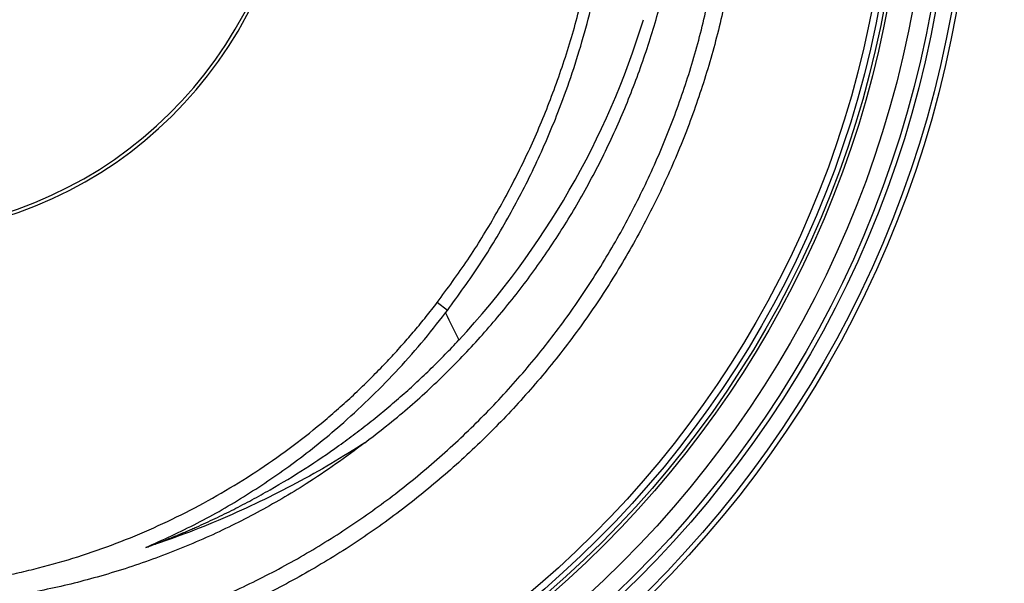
# Model space of a CAD drawing. Header units: millimetres. Extents: x 1218 to 2618, y 1282 to 2682.
# Tile 10 of 19: x 1960 to 2255, y 1753 to 1922. Entities that reach past the tile are written whole.
import ezdxf

# ---------------------------------------------------------------- set-up
doc = ezdxf.new("R2010")
doc.units = ezdxf.units.MM

msp = doc.modelspace()

# ---------------------------------------------------------------- linework, layer by layer
at = {"color": 7, "linetype": 'Continuous', "lineweight": 25}
for p, q in [((2088.5, 1834.62), (2085.42, 1836.97)), ((2087.95, 1833.89), (2088.5, 1834.62))]:
    msp.add_line(p, q, dxfattribs=at)
at = {"color": 7, "linetype": 'Continuous', "lineweight": 25, "flags": 128}
msp.add_lwpolyline([(2087.95, 1833.89), (2088.46, 1832.87), (2088.97, 1831.84), (2089.47, 1830.82), (2089.97, 1829.8), (2090.46, 1828.78), (2090.95, 1827.77), (2091.44, 1826.76), (2091.92, 1825.76)], dxfattribs=at)
at = {"color": 7, "linetype": 'Continuous', "lineweight": 25}
for radius in [700, 617.5, 600, 595, 593.6, 590.07, 579, 576, 328, 326.54, 321.84, 320.38, 315, 307.5, 306.5, 305, 303]:
    msp.add_circle((1918.04, 1981.79), radius, dxfattribs=at)
for centre, radius, start, end in [((1918.04, 1981.79), 125, 279.2069, 80.7931), ((1918.04, 1981.79), 124, 279.2818, 80.7182), ((1910.96, 1993.85), 246.99, 317.1117, 343.0371)]:
    msp.add_arc(centre, radius, start, end, dxfattribs=at)
for points, knots in [([(2139.78, 2116.51), (2142.26, 2112.26), (2147.24, 2103.75), (2153.77, 2090.47), (2159.94, 2076.04), (2165.48, 2060.38), (2170.21, 2043.49), (2173.81, 2026.3), (2176.24, 2008.93), (2177.5, 1991.46), (2177.55, 1973.94), (2176.41, 1956.42), (2174.1, 1938.99), (2170.64, 1921.78), (2166.04, 1904.87), (2160.28, 1888.32), (2153.4, 1872.16), (2145.46, 1856.49), (2136.5, 1841.4), (2126.57, 1826.97), (2115.67, 1813.28), (2103.87, 1800.34), (2091.22, 1788.2), (2077.8, 1776.93), (2063.69, 1766.63), (2048.92, 1757.32), (2033.54, 1749.03), (2017.63, 1741.76), (2001.29, 1735.59), (1988.34, 1731.64), (1980.87, 1729.77), (1979.04, 1729.31)], [0, 0, 0, 0, 0.030307, 0.060638, 0.090945, 0.126785, 0.162748, 0.198752, 0.234715, 0.270554, 0.306428, 0.342425, 0.378463, 0.41446, 0.450334, 0.486201, 0.52219, 0.558221, 0.59421, 0.630077, 0.665868, 0.70178, 0.737734, 0.773646, 0.809437, 0.845138, 0.88096, 0.916824, 0.952646, 0.988348, 1, 1, 1, 1]), ([(2063.74, 1794.94), (2067.03, 1797.48), (2074.48, 1803.25), (2085.41, 1813.06), (2096.47, 1824.31), (2106.76, 1836.26), (2116.23, 1848.8), (2124.93, 1862.03), (2132.8, 1875.95), (2139.81, 1890.51), (2145.84, 1905.49), (2150.88, 1920.8), (2154.96, 1936.61), (2157.99, 1952.9), (2159.92, 1969.63), (2160.71, 1986.47), (2160.35, 2003.3), (2158.83, 2020.12), (2156.09, 2036.84), (2152.2, 2053.45), (2147.05, 2069.75), (2143.06, 2080.82), (2140.49, 2086.31), (2140.35, 2086.63)], [0, 0, 0, 0, 0.037758, 0.085635, 0.133663, 0.181748, 0.229787, 0.277673, 0.327213, 0.376906, 0.426655, 0.476355, 0.525901, 0.577833, 0.629939, 0.682103, 0.734207, 0.786138, 0.838649, 0.891337, 0.944088, 0.996781, 1, 1, 1, 1]), ([(2085.42, 1836.97), (2088.53, 1841.21), (2094.74, 1849.67), (2102.97, 1863.05), (2110.36, 1876.86), (2116.96, 1891.38), (2122.7, 1906.59), (2127.58, 1922.43), (2129.93, 1933.24), (2131.11, 1938.65)], [0, 0, 0, 0, 0.140354, 0.279782, 0.418845, 0.558086, 0.704887, 0.852418, 1, 1, 1, 1]), ([(2088.5, 1834.62), (2091.82, 1839.22), (2098.49, 1848.43), (2107.24, 1863.06), (2115.06, 1878.24), (2121.02, 1892.11), (2125.54, 1904.47), (2128.9, 1915.18), (2131.83, 1926.04), (2133.38, 1933.4), (2134.15, 1937.08)], [0, 0, 0, 0, 0.150345, 0.301408, 0.451749, 0.602796, 0.701701, 0.800607, 0.900304, 1, 1, 1, 1]), ([(1918, 1750.8), (1918.5, 1750.82), (1919.51, 1750.84), (1921.03, 1750.89), (1922.55, 1750.96), (1924.07, 1751.03), (1925.59, 1751.11), (1927.11, 1751.21), (1928.62, 1751.32), (1930.14, 1751.43), (1931.66, 1751.56), (1933.17, 1751.7), (1934.69, 1751.85), (1936.21, 1752.01), (1937.72, 1752.18), (1939.24, 1752.36), (1940.75, 1752.56), (1943.76, 1752.97), (1948.26, 1753.65), (1954.22, 1754.74), (1960.15, 1755.99), (1968.03, 1757.89), (1977.79, 1760.68), (1989.29, 1764.71), (2000.55, 1769.37), (2011.48, 1774.65), (2022.11, 1780.53), (2032.41, 1787), (2042.37, 1794.05), (2050.32, 1800.37), (2056.44, 1805.67), (2060.91, 1809.78), (2065.3, 1814.03), (2068.8, 1817.6), (2071.46, 1820.43), (2073.32, 1822.45), (2075.14, 1824.48), (2076.94, 1826.53), (2078.7, 1828.59), (2080.43, 1830.66), (2082.12, 1832.75), (2083.79, 1834.85), (2084.88, 1836.26), (2085.42, 1836.97)], [0, 0, 0, 0, 0.007804, 0.015608, 0.023413, 0.031218, 0.039025, 0.046834, 0.054644, 0.062458, 0.070274, 0.078094, 0.085917, 0.093745, 0.101577, 0.109414, 0.117256, 0.125105, 0.156252, 0.187355, 0.218438, 0.249527, 0.312149, 0.374814, 0.437186, 0.499703, 0.561816, 0.624187, 0.687057, 0.749611, 0.780606, 0.811768, 0.84312, 0.874685, 0.888835, 0.902924, 0.916954, 0.930926, 0.944843, 0.958707, 0.97252, 0.986283, 1, 1, 1, 1]), ([(1998.12, 1763.54), (2003.3, 1765.89), (2013.65, 1770.59), (2028.54, 1779.22), (2042.87, 1788.98), (2054.95, 1798.7), (2064.9, 1807.84), (2073.01, 1816.09), (2080.76, 1824.73), (2085.55, 1830.84), (2087.95, 1833.89)], [0, 0, 0, 0, 0.147742, 0.295488, 0.446936, 0.598381, 0.698267, 0.798155, 0.899079, 1, 1, 1, 1]), ([(1998.12, 1763.54), (1998.59, 1763.71), (1999.52, 1764.06), (2000.92, 1764.58), (2002.31, 1765.12), (2003.69, 1765.66), (2005.08, 1766.21), (2006.46, 1766.76), (2007.83, 1767.33), (2009.2, 1767.9), (2010.57, 1768.49), (2011.93, 1769.08), (2014.73, 1770.31), (2018.93, 1772.24), (2024.48, 1774.96), (2029.96, 1777.83), (2037.16, 1781.83), (2045.93, 1787.14), (2054.37, 1792.87), (2060.9, 1797.68), (2065.68, 1801.38), (2070.37, 1805.21), (2074.18, 1808.49), (2077.16, 1811.16), (2079.36, 1813.17), (2081.52, 1815.21), (2083.66, 1817.27), (2085.77, 1819.35), (2087.85, 1821.46), (2089.9, 1823.59), (2091.25, 1825.04), (2091.92, 1825.76)], [0, 0, 0, 0, 0.013035, 0.026064, 0.03909, 0.052111, 0.065129, 0.078145, 0.091158, 0.104169, 0.117179, 0.130188, 0.143196, 0.197369, 0.251579, 0.305862, 0.360254, 0.468337, 0.576138, 0.629458, 0.682806, 0.736218, 0.789729, 0.816082, 0.842406, 0.868707, 0.894988, 0.921254, 0.947508, 0.973756, 1, 1, 1, 1]), ([(2063.74, 1794.94), (2060.88, 1792.79), (2055.15, 1788.5), (2044.46, 1781.4), (2031.59, 1773.84), (2016.21, 1766.28), (2000.2, 1759.81), (1983.94, 1754.59), (1967.66, 1750.61), (1951.35, 1747.83), (1934.76, 1746.1), (1923.58, 1745.94), (1917.99, 1745.85)], [0, 0, 0, 0, 0.068527, 0.137195, 0.245808, 0.354421, 0.465384, 0.576347, 0.681216, 0.786086, 0.893043, 1, 1, 1, 1]), ([(2063.74, 1794.94), (2060.38, 1792.82), (2053.66, 1788.59), (2043.16, 1782.73), (2032.35, 1777.23), (2021.2, 1772.17), (2009.8, 1767.54), (2002.02, 1764.88), (1998.12, 1763.54)], [0, 0, 0, 0, 0.163748, 0.327797, 0.495188, 0.662578, 0.83129, 1, 1, 1, 1])]:
    msp.add_open_spline(points, degree=3, knots=knots, dxfattribs=at)
at = {"color": 1, "linetype": 'Continuous', "lineweight": 25}
msp.add_open_spline([(1978.32, 1734.28), (1979.97, 1734.69), (1987.14, 1736.49), (1999.68, 1740.32), (2015.71, 1746.37), (2031.32, 1753.5), (2046.4, 1761.63), (2060.89, 1770.75), (2074.73, 1780.86), (2087.89, 1791.91), (2100.3, 1803.81), (2111.88, 1816.51), (2122.57, 1829.94), (2132.31, 1844.08), (2141.1, 1858.89), (2148.89, 1874.26), (2155.64, 1890.1), (2161.29, 1906.34), (2165.81, 1922.93), (2169.2, 1939.81), (2171.47, 1956.9), (2172.58, 1974.09), (2172.54, 1991.28), (2171.3, 2008.41), (2168.91, 2025.45), (2165.38, 2042.31), (2160.76, 2058.88), (2155.83, 2072.7), (2151.08, 2084.31), (2148.05, 2090.44), (2146.45, 2093.69)], degree=3, knots=[0, 0, 0, 0, 0.0112, 0.048742, 0.086412, 0.124125, 0.161795, 0.199338, 0.236977, 0.274744, 0.312555, 0.350322, 0.387962, 0.425683, 0.463532, 0.501426, 0.539275, 0.576996, 0.614725, 0.652582, 0.690484, 0.728341, 0.766069, 0.803761, 0.841582, 0.879447, 0.917268, 0.95496, 0.976132, 1, 1, 1, 1], dxfattribs=at)

doc.saveas('drawing.dxf')
